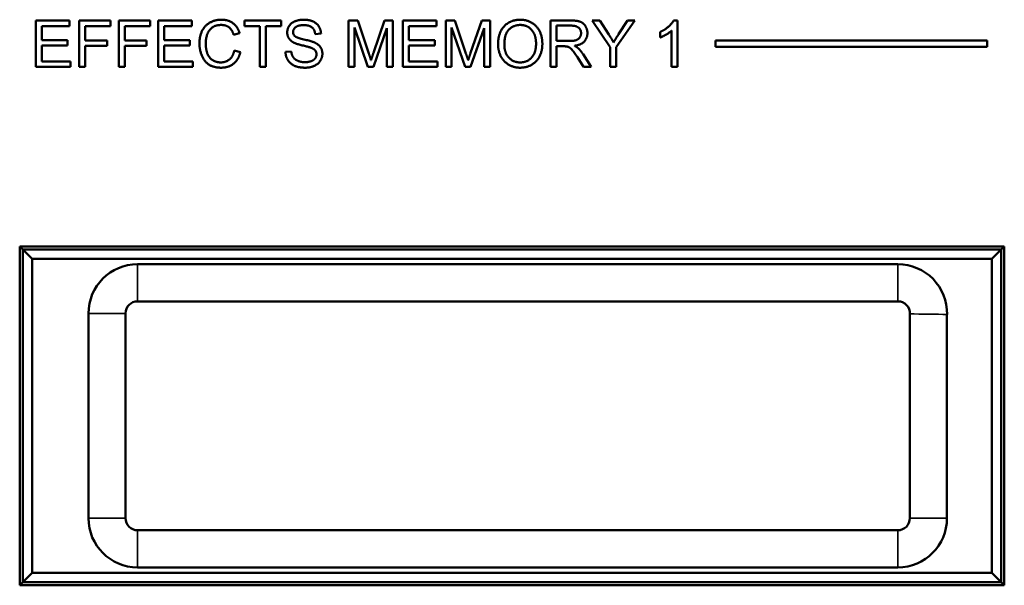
# Model space of a CAD drawing. Header units: inches. Extents: x 1.4 to 53.9, y 1.3 to 58.
# Tile 213 of 227: x 37.2 to 40.4, y 46.7 to 48.5. Entities that reach past the tile are written whole.
import ezdxf

# ---------------------------------------------------------------- set-up
doc = ezdxf.new("R2010")
doc.units = ezdxf.units.IN
doc.header["$MEASUREMENT"] = 0
doc.layers.add('Visible (ANSI)', color=7, linetype='Continuous', lineweight=50)
doc.layers.add('Visible Narrow (ANSI)', color=7, linetype='Continuous', lineweight=35)

msp = doc.modelspace()

# ---------------------------------------------------------------- linework, layer by layer
at = {"layer": 'Visible (ANSI)'}
for p, q in [((37.279, 48.5065), (37.3876, 48.5065)), ((37.279, 48.3565), (37.279, 48.5065)), ((37.3876, 48.5065), (37.3876, 48.4887)), ((37.4194, 48.5065), (37.5207, 48.5065)), ((37.4194, 48.3565), (37.4194, 48.5065)), ((37.5207, 48.5065), (37.5207, 48.4887)), ((37.5474, 48.5065), (37.6487, 48.5065)), ((37.5474, 48.3565), (37.5474, 48.5065)), ((37.6487, 48.5065), (37.6487, 48.4887)), ((37.6749, 48.5065), (37.7835, 48.5065)), ((37.6749, 48.3565), (37.6749, 48.5065)), ((37.7835, 48.5065), (37.7835, 48.4887)), ((37.9544, 48.4887), (37.9544, 48.5065)), ((37.9544, 48.5065), (38.0733, 48.5065)), ((38.0733, 48.5065), (38.0733, 48.4887)), ((38.2911, 48.5065), (38.321, 48.5065)), ((38.2911, 48.3565), (38.2911, 48.5065)), ((38.321, 48.5065), (38.3565, 48.4003)), ((38.3717, 48.4021), (38.4078, 48.5065)), ((38.4078, 48.5065), (38.4344, 48.5065)), ((38.4344, 48.5065), (38.4344, 48.3565)), ((38.4668, 48.5065), (38.5754, 48.5065)), ((38.4668, 48.3565), (38.4668, 48.5065)), ((38.5754, 48.5065), (38.5754, 48.4887)), ((38.6056, 48.5065), (38.6354, 48.5065)), ((38.6056, 48.3565), (38.6056, 48.5065)), ((38.6354, 48.5065), (38.6709, 48.4003)), ((38.6862, 48.4021), (38.7222, 48.5065)), ((38.7222, 48.5065), (38.7488, 48.5065)), ((38.7488, 48.5065), (38.7488, 48.3565)), ((38.9441, 48.5065), (39.0106, 48.5065)), ((38.9441, 48.3565), (38.9441, 48.5065)), ((39.1374, 48.42), (39.0796, 48.5065)), ((39.0796, 48.5065), (39.1037, 48.5065)), ((39.1037, 48.5065), (39.1333, 48.4612)), ((39.2172, 48.5065), (39.1573, 48.42)), ((39.165, 48.4623), (39.1941, 48.5065)), ((39.1941, 48.5065), (39.2172, 48.5065)), ((39.3431, 48.507), (39.355, 48.507)), ((39.355, 48.507), (39.355, 48.3565)), ((37.3876, 48.4887), (37.2989, 48.4887)), ((37.2989, 48.4887), (37.2989, 48.4429)), ((37.5207, 48.4887), (37.4393, 48.4887)), ((37.4393, 48.4887), (37.4393, 48.4423)), ((37.6487, 48.4887), (37.5673, 48.4887)), ((37.5673, 48.4887), (37.5673, 48.4423)), ((37.7835, 48.4887), (37.6948, 48.4887)), ((37.6948, 48.4887), (37.6948, 48.4429)), ((37.9387, 48.4654), (37.9191, 48.4607)), ((38.0038, 48.4887), (37.9544, 48.4887)), ((38.0038, 48.3565), (38.0038, 48.4887)), ((38.0733, 48.4887), (38.0237, 48.4887)), ((38.0237, 48.4887), (38.0237, 48.3565)), ((38.202, 48.4643), (38.183, 48.4628)), ((38.3537, 48.3565), (38.3102, 48.4842)), ((38.3102, 48.4842), (38.3102, 48.3565)), ((38.4153, 48.482), (38.3715, 48.3565)), ((38.4153, 48.3565), (38.4153, 48.482)), ((38.5754, 48.4887), (38.4866, 48.4887)), ((38.4866, 48.4887), (38.4866, 48.4429)), ((38.6681, 48.3565), (38.6246, 48.4842)), ((38.6246, 48.4842), (38.6246, 48.3565)), ((38.7297, 48.482), (38.6859, 48.3565)), ((38.7297, 48.3565), (38.7297, 48.482)), ((38.964, 48.4403), (38.964, 48.4899)), ((38.964, 48.4899), (39.0114, 48.4899)), ((39.2998, 48.4516), (39.2998, 48.4694)), ((39.3366, 48.3565), (39.3366, 48.4738)), ((37.2989, 48.4429), (37.382, 48.4429)), ((37.382, 48.4429), (37.382, 48.4252)), ((37.4393, 48.4423), (37.5097, 48.4423)), ((37.5097, 48.4423), (37.5097, 48.4246)), ((37.5673, 48.4423), (37.6378, 48.4423)), ((37.6378, 48.4423), (37.6378, 48.4246)), ((37.6948, 48.4429), (37.7779, 48.4429)), ((37.7779, 48.4429), (37.7779, 48.4252)), ((38.4866, 48.4429), (38.5698, 48.4429)), ((38.5698, 48.4429), (38.5698, 48.4252)), ((39.0066, 48.4403), (38.964, 48.4403)), ((39.478, 48.4215), (39.478, 48.4415)), ((39.478, 48.4415), (40.358, 48.4415)), ((40.358, 48.4415), (40.358, 48.4215)), ((37.382, 48.4252), (37.2989, 48.4252)), ((37.2989, 48.4252), (37.2989, 48.3742)), ((37.5097, 48.4246), (37.4393, 48.4246)), ((37.4393, 48.4246), (37.4393, 48.3565)), ((37.6378, 48.4246), (37.5673, 48.4246)), ((37.5673, 48.4246), (37.5673, 48.3565)), ((37.7779, 48.4252), (37.6948, 48.4252)), ((37.6948, 48.4252), (37.6948, 48.3742)), ((37.9213, 48.4092), (37.9412, 48.4041)), ((38.087, 48.4047), (38.1057, 48.4063)), ((38.5698, 48.4252), (38.4866, 48.4252)), ((38.4866, 48.4252), (38.4866, 48.3742)), ((38.987, 48.4231), (38.964, 48.4231)), ((38.964, 48.4231), (38.964, 48.3565)), ((39.0502, 48.3973), (39.0761, 48.3565)), ((39.1374, 48.3565), (39.1374, 48.42)), ((39.1573, 48.42), (39.1573, 48.3565)), ((40.358, 48.4215), (39.478, 48.4215)), ((37.2989, 48.3742), (37.391, 48.3742)), ((37.391, 48.3742), (37.391, 48.3565)), ((37.6948, 48.3742), (37.787, 48.3742)), ((37.787, 48.3742), (37.787, 48.3565)), ((38.4866, 48.3742), (38.5788, 48.3742)), ((38.5788, 48.3742), (38.5788, 48.3565)), ((39.0513, 48.3565), (39.0314, 48.3877)), ((37.391, 48.3565), (37.279, 48.3565)), ((37.4393, 48.3565), (37.4194, 48.3565)), ((37.5673, 48.3565), (37.5474, 48.3565)), ((37.787, 48.3565), (37.6749, 48.3565)), ((38.0237, 48.3565), (38.0038, 48.3565)), ((38.3102, 48.3565), (38.2911, 48.3565)), ((38.3715, 48.3565), (38.3537, 48.3565)), ((38.4344, 48.3565), (38.4153, 48.3565)), ((38.5788, 48.3565), (38.4668, 48.3565)), ((38.6246, 48.3565), (38.6056, 48.3565)), ((38.6859, 48.3565), (38.6681, 48.3565)), ((38.7488, 48.3565), (38.7297, 48.3565)), ((38.964, 48.3565), (38.9441, 48.3565)), ((39.0761, 48.3565), (39.0513, 48.3565)), ((39.1573, 48.3565), (39.1374, 48.3565)), ((39.355, 48.3565), (39.3366, 48.3565)), ((37.227, 46.6803), (37.227, 47.7763)), ((37.227, 47.7763), (40.413, 47.7763)), ((37.237, 47.7663), (37.227, 47.7763)), ((37.267, 47.7363), (37.237, 47.7663)), ((37.237, 47.7663), (37.237, 46.6903)), ((40.4031, 47.7663), (37.237, 47.7663)), ((40.3731, 47.7363), (40.4031, 47.7663)), ((40.413, 47.7762), (40.4031, 47.7663)), ((40.4031, 46.6903), (40.4031, 47.7663)), ((40.413, 47.7763), (40.413, 46.6803)), ((37.267, 46.7203), (37.267, 47.7363)), ((37.267, 47.7363), (40.3731, 47.7363)), ((40.3731, 47.7363), (40.3731, 46.7203)), ((40.0688, 47.7183), (37.6083, 47.7183)), ((37.6083, 47.5983), (40.0688, 47.5983)), ((37.4495, 47.5596), (37.4495, 46.8971)), ((37.5695, 46.8971), (37.5695, 47.5596)), ((40.1075, 47.5579), (40.1075, 46.8971)), ((40.2275, 46.8971), (40.2275, 47.5562)), ((40.0687, 46.8583), (37.6083, 46.8583)), ((37.237, 46.6903), (37.267, 46.7203)), ((40.3731, 46.7203), (37.267, 46.7203)), ((37.6083, 46.7383), (40.0687, 46.7383)), ((40.4031, 46.6903), (40.3731, 46.7203)), ((37.227, 46.6803), (37.237, 46.6903)), ((40.413, 46.6803), (37.227, 46.6803)), ((37.237, 46.6903), (40.4031, 46.6903)), ((40.413, 46.6805), (40.4031, 46.6903))]:
    msp.add_line(p, q, dxfattribs=at)
for centre, radius, start, end in [((37.6083, 47.5596), 0.1588, 90, 180), ((40.0688, 47.5596), 0.1588, 358.7859, 90), ((37.6083, 47.5596), 0.0388, 90, 180), ((40.0688, 47.5596), 0.0388, 357.5427, 90), ((37.6083, 46.8971), 0.1588, 180, 270), ((37.6083, 46.8971), 0.0388, 180, 270), ((40.0687, 46.8971), 0.1588, 270, 0), ((40.0687, 46.8971), 0.0388, 270, 0)]:
    msp.add_arc(centre, radius, start, end, dxfattribs=at)
for points in [[(37.8086, 48.4326), (37.8086, 48.456), (37.8265, 48.491), (37.8596, 48.5091), (37.8794, 48.5091)], [(37.879, 48.4921), (37.8617, 48.4921), (37.8384, 48.4755), (37.829, 48.4476), (37.829, 48.4327)], [(37.9191, 48.4607), (37.9139, 48.4771), (37.8941, 48.4921), (37.879, 48.4921)], [(37.8794, 48.5091), (37.902, 48.5091), (37.9326, 48.4861), (37.9387, 48.4654)], [(38.0926, 48.4677), (38.0926, 48.4791), (38.1055, 48.4988), (38.1303, 48.5091), (38.1455, 48.5091)], [(38.1463, 48.4916), (38.1282, 48.4916), (38.1116, 48.4783), (38.1116, 48.4691)], [(38.1455, 48.5091), (38.1622, 48.5091), (38.1877, 48.4983), (38.2015, 48.4774), (38.202, 48.4643)], [(38.183, 48.4628), (38.1815, 48.4771), (38.1637, 48.4916), (38.1463, 48.4916)], [(38.7748, 48.4295), (38.7748, 48.4669), (38.8149, 48.5091), (38.8466, 48.5091)], [(38.7952, 48.4293), (38.7952, 48.4631), (38.8256, 48.4921), (38.8467, 48.4921)], [(38.8466, 48.5091), (38.8674, 48.5091), (38.9007, 48.4892), (38.9182, 48.4538), (38.9182, 48.4312)], [(38.8467, 48.4921), (38.8615, 48.4921), (38.8854, 48.4771), (38.8978, 48.4498), (38.8978, 48.4315)], [(39.0106, 48.5065), (39.0306, 48.5065), (39.0515, 48.4983), (39.064, 48.4779), (39.064, 48.4655)], [(39.2998, 48.4694), (39.3152, 48.4766), (39.3383, 48.4973), (39.3431, 48.507)], [(38.1138, 48.4351), (38.1031, 48.4407), (38.0926, 48.4574), (38.0926, 48.4677)], [(38.1116, 48.4691), (38.1116, 48.461), (38.1175, 48.4557)], [(39.0435, 48.4655), (39.0435, 48.4583), (39.0355, 48.4459), (39.0202, 48.4403), (39.0066, 48.4403)], [(39.0114, 48.4899), (39.0281, 48.4899), (39.0435, 48.4762), (39.0435, 48.4655)], [(39.064, 48.4655), (39.064, 48.4495), (39.0433, 48.4277), (39.0218, 48.4247)], [(39.1333, 48.4612), (39.1416, 48.4486), (39.1486, 48.4358)], [(39.1486, 48.4358), (39.1554, 48.4476), (39.165, 48.4623)], [(39.3366, 48.4738), (39.3299, 48.4675), (39.3083, 48.4548), (39.2998, 48.4516)], [(37.8791, 48.3539), (37.8549, 48.3539), (37.8245, 48.3737), (37.8086, 48.4111), (37.8086, 48.4326)], [(37.829, 48.4327), (37.829, 48.4136), (37.8402, 48.385), (37.8637, 48.371), (37.8774, 48.371)], [(38.1697, 48.4183), (38.1637, 48.4207), (38.1222, 48.4307), (38.1138, 48.4351)], [(38.1175, 48.4557), (38.1233, 48.4506), (38.1719, 48.4396), (38.1809, 48.4355)], [(38.1809, 48.4355), (38.194, 48.4294), (38.2064, 48.4109), (38.2064, 48.3989)], [(38.8466, 48.3539), (38.8253, 48.3539), (38.7919, 48.3744), (38.7748, 48.4097), (38.7748, 48.4295)], [(38.8464, 48.371), (38.8244, 48.371), (38.7952, 48.4022), (38.7952, 48.4293)], [(38.8978, 48.4315), (38.8978, 48.4024), (38.8689, 48.371), (38.8464, 48.371)], [(38.9182, 48.4312), (38.9182, 48.4085), (38.8998, 48.3725), (38.866, 48.3539), (38.8466, 48.3539)], [(37.8774, 48.371), (37.8941, 48.371), (37.9172, 48.3902), (37.9213, 48.4092)], [(37.9412, 48.4041), (37.9349, 48.3797), (37.9025, 48.3539), (37.8791, 48.3539)], [(38.151, 48.3539), (38.1305, 48.3539), (38.1031, 48.3658), (38.0874, 48.3896), (38.087, 48.4047)], [(38.1057, 48.4063), (38.1071, 48.395), (38.1168, 48.3806), (38.1373, 48.3717), (38.1501, 48.3717)], [(38.1501, 48.3717), (38.1614, 48.3717), (38.1789, 48.3784), (38.1873, 48.3902), (38.1873, 48.3972)], [(38.2064, 48.3989), (38.2064, 48.3869), (38.1927, 48.3657), (38.167, 48.3539), (38.151, 48.3539)], [(38.1873, 48.3972), (38.1873, 48.4043), (38.1792, 48.4148), (38.1697, 48.4183)], [(38.3565, 48.4003), (38.3615, 48.3854), (38.3637, 48.3781)], [(38.3637, 48.3781), (38.3663, 48.3862), (38.3717, 48.4021)], [(38.6709, 48.4003), (38.6759, 48.3854), (38.6781, 48.3781)], [(38.6781, 48.3781), (38.6807, 48.3862), (38.6862, 48.4021)], [(38.998, 48.4224), (38.9946, 48.4231), (38.987, 48.4231)], [(39.0314, 48.3877), (39.0227, 48.4012), (39.0115, 48.4155), (39.0026, 48.4213), (38.998, 48.4224)], [(39.0218, 48.4247), (39.0296, 48.4209), (39.0337, 48.4173)], [(39.0337, 48.4173), (39.0424, 48.4093), (39.0502, 48.3973)]]:
    msp.add_open_spline(points, degree=2, dxfattribs=at)
at = {"layer": 'Visible Narrow (ANSI)'}
for p, q in [((37.6083, 47.7183), (37.6083, 47.5983)), ((40.0688, 47.7183), (40.0688, 47.5983)), ((37.4495, 47.5596), (37.5695, 47.5596)), ((37.4495, 46.8971), (37.5695, 46.8971)), ((40.1075, 46.8971), (40.2275, 46.8971)), ((37.6083, 46.8583), (37.6083, 46.7383)), ((40.0687, 46.8583), (40.0687, 46.7383))]:
    msp.add_line(p, q, dxfattribs=at)
msp.add_open_spline([(40.2275, 47.5562), (40.1942, 47.5565), (40.1421, 47.5571), (40.1075, 47.5579)], degree=3, dxfattribs=at)

doc.saveas('drawing.dxf')
